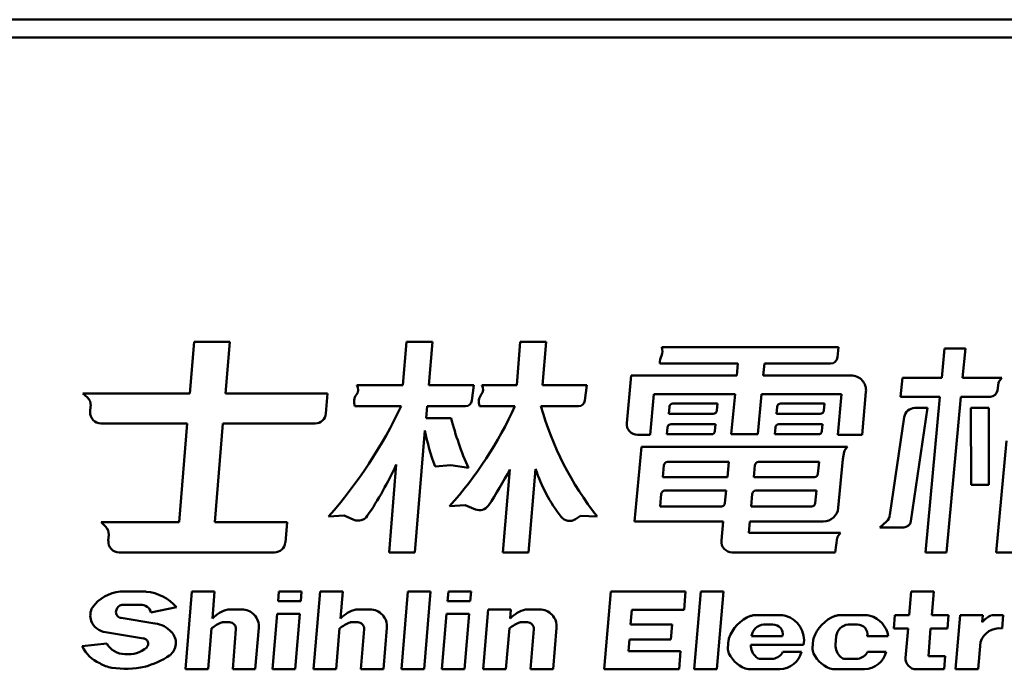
# Model space of a CAD drawing. Header units: millimetres. Extents: x 163 to 2699, y 224 to 730.
# Tile 120 of 168: x 748.61 to 759.65, y 493.43 to 500.72. Entities that reach past the tile are written whole.
import ezdxf

# ---------------------------------------------------------------- set-up
doc = ezdxf.new("R2010")
doc.units = ezdxf.units.MM
doc.layers.add('可見 (ISO)', color=7, linetype='Continuous', lineweight=50)

msp = doc.modelspace()

# ---------------------------------------------------------------- linework, layer by layer
at = {"layer": '可見 (ISO)'}
for p, q in [((742.428, 500.722), (788.428, 500.722)), ((742.428, 500.522), (788.428, 500.522)), ((750.521, 496.53), (750.569, 497.108)), ((750.569, 497.108), (750.968, 497.108)), ((750.968, 497.108), (750.92, 496.53)), ((752.909, 496.621), (752.95, 497.108)), ((752.95, 497.108), (753.239, 497.108)), ((753.239, 497.108), (753.198, 496.621)), ((754.185, 496.621), (754.225, 497.108)), ((754.225, 497.108), (754.515, 497.108)), ((754.515, 497.108), (754.474, 496.621)), ((755.81, 497.047), (757.79, 497.047)), ((757.79, 497.047), (757.781, 496.938)), ((758.949, 496.705), (758.979, 497.034)), ((758.979, 497.034), (759.213, 497.034)), ((759.213, 497.034), (759.183, 496.705)), ((756.664, 496.864), (755.787, 496.864)), ((756.652, 496.731), (756.664, 496.864)), ((756.961, 496.864), (756.948, 496.731)), ((757.701, 496.864), (756.961, 496.864)), ((755.418, 496.197), (755.468, 496.731)), ((755.468, 496.731), (756.652, 496.731)), ((756.948, 496.731), (757.932, 496.731)), ((758.488, 496.493), (758.507, 496.705)), ((758.507, 496.705), (758.949, 496.705)), ((759.183, 496.705), (759.622, 496.705)), ((759.585, 496.648), (759.573, 496.562)), ((759.622, 496.705), (759.595, 496.671)), ((749.372, 496.484), (749.323, 496.53)), ((749.323, 496.53), (750.521, 496.53)), ((750.92, 496.53), (752.063, 496.53)), ((752.063, 496.53), (752.044, 496.303)), ((752.393, 496.621), (752.909, 496.621)), ((753.198, 496.621), (753.705, 496.621)), ((753.705, 496.621), (753.682, 496.449)), ((753.792, 496.621), (754.185, 496.621)), ((754.474, 496.621), (754.972, 496.621)), ((754.972, 496.621), (754.949, 496.449)), ((758.099, 496.547), (758.055, 496.066)), ((755.721, 496.522), (755.679, 496.066)), ((756.632, 496.522), (755.721, 496.522)), ((756.59, 496.071), (756.632, 496.522)), ((756.929, 496.522), (756.887, 496.071)), ((757.824, 496.522), (756.929, 496.522)), ((757.782, 496.066), (757.824, 496.522)), ((758.929, 496.493), (758.488, 496.493)), ((758.767, 494.747), (758.929, 496.493)), ((759.163, 496.493), (759.001, 494.747)), ((759.494, 496.493), (759.163, 496.493)), ((749.405, 496.322), (749.409, 496.388)), ((752.89, 496.387), (752.37, 496.387)), ((753.179, 496.387), (753.168, 496.252)), ((753.611, 496.387), (753.179, 496.387)), ((754.165, 496.387), (753.769, 496.387)), ((754.878, 496.387), (754.455, 496.387)), ((755.888, 496.302), (755.896, 496.38)), ((755.935, 496.416), (756.435, 496.416)), ((756.435, 496.416), (756.428, 496.338)), ((757.096, 496.302), (757.103, 496.38)), ((757.143, 496.416), (757.634, 496.416)), ((757.634, 496.416), (757.627, 496.338)), ((758.789, 496.366), (758.602, 495.095)), ((758.647, 496.366), (758.789, 496.366)), ((759.277, 495.506), (759.275, 496.366)), ((759.275, 496.366), (759.475, 496.366)), ((759.475, 496.366), (759.477, 495.506)), ((753.168, 496.252), (753.45, 496.252)), ((756.388, 496.302), (755.888, 496.302)), ((757.587, 496.302), (757.096, 496.302)), ((758.367, 495.166), (758.528, 496.264)), ((750.492, 496.193), (749.524, 496.193)), ((750.4, 495.084), (750.492, 496.193)), ((750.892, 496.193), (750.8, 495.084)), ((751.925, 496.193), (750.892, 496.193)), ((753.156, 496.112), (753.043, 494.747)), ((755.867, 496.071), (755.874, 496.149)), ((755.914, 496.185), (756.414, 496.185)), ((756.414, 496.185), (756.406, 496.107)), ((757.076, 496.071), (757.084, 496.149)), ((757.123, 496.185), (757.613, 496.185)), ((757.613, 496.185), (757.605, 496.107)), ((755.679, 496.066), (755.537, 496.066)), ((756.367, 496.071), (755.867, 496.071)), ((756.887, 496.071), (756.59, 496.071)), ((757.565, 496.071), (757.076, 496.071)), ((758.055, 496.066), (757.782, 496.066)), ((759.559, 494.747), (759.675, 495.996)), ((755.505, 495.093), (755.583, 495.932)), ((755.583, 495.932), (757.891, 495.932)), ((757.855, 495.875), (757.839, 495.791)), ((757.891, 495.932), (757.864, 495.898)), ((756.562, 495.762), (755.875, 495.762)), ((756.546, 495.592), (756.562, 495.762)), ((757.573, 495.762), (756.895, 495.762)), ((757.561, 495.628), (757.573, 495.762)), ((757.839, 495.791), (757.789, 495.246)), ((752.753, 494.747), (752.835, 495.733)), ((753.447, 495.724), (753.269, 495.711)), ((753.643, 495.694), (753.447, 495.724)), ((754.029, 494.747), (754.106, 495.678)), ((754.396, 495.681), (754.318, 494.747)), ((755.835, 495.726), (755.822, 495.592)), ((756.855, 495.726), (756.843, 495.592)), ((755.822, 495.592), (756.546, 495.592)), ((756.843, 495.592), (757.521, 495.592)), ((756.532, 495.44), (755.845, 495.44)), ((756.518, 495.298), (756.532, 495.44)), ((757.543, 495.44), (756.865, 495.44)), ((757.53, 495.298), (757.543, 495.44)), ((759.477, 495.506), (759.277, 495.506)), ((755.805, 495.403), (755.792, 495.262)), ((756.825, 495.403), (756.812, 495.262)), ((753.606, 495.277), (753.432, 495.266)), ((753.721, 495.229), (753.606, 495.277)), ((755.792, 495.262), (756.479, 495.262)), ((756.812, 495.262), (757.49, 495.262)), ((752.252, 495.162), (752.076, 495.149)), ((752.36, 495.113), (752.252, 495.162)), ((754.901, 495.157), (754.843, 495.118)), ((755.086, 495.148), (754.901, 495.157)), ((756.499, 495.093), (755.505, 495.093)), ((756.479, 494.878), (756.499, 495.093)), ((756.796, 495.093), (756.785, 494.967)), ((757.621, 495.093), (756.796, 495.093)), ((758.253, 495.027), (758.328, 495.094)), ((749.574, 495.037), (749.525, 495.084)), ((749.525, 495.084), (750.4, 495.084)), ((750.8, 495.084), (751.61, 495.084)), ((751.61, 495.084), (751.591, 494.857)), ((758.523, 495.027), (758.253, 495.027)), ((749.607, 494.875), (749.611, 494.942)), ((756.785, 494.967), (757.815, 494.967)), ((757.778, 494.91), (757.755, 494.747)), ((757.815, 494.967), (757.788, 494.933)), ((751.471, 494.747), (749.727, 494.747)), ((753.043, 494.747), (752.753, 494.747)), ((754.318, 494.747), (754.029, 494.747)), ((757.755, 494.747), (756.599, 494.747)), ((759.001, 494.747), (758.767, 494.747)), ((759.805, 494.747), (759.559, 494.747)), ((749.739, 494.306), (750.032, 494.306)), ((750.472, 493.435), (750.544, 494.306)), ((750.544, 494.306), (750.798, 494.306)), ((750.798, 494.306), (750.773, 494.005)), ((751.509, 494.198), (751.518, 494.306)), ((751.518, 494.306), (751.772, 494.306)), ((751.772, 494.306), (751.763, 494.198)), ((751.908, 493.435), (751.98, 494.306)), ((751.98, 494.306), (752.234, 494.306)), ((752.234, 494.306), (752.209, 494.005)), ((752.892, 493.435), (752.964, 494.306)), ((752.964, 494.306), (753.218, 494.306)), ((753.218, 494.306), (753.146, 493.435)), ((753.41, 494.198), (753.419, 494.306)), ((753.419, 494.306), (753.673, 494.306)), ((753.673, 494.306), (753.664, 494.198)), ((755.165, 493.435), (755.238, 494.306)), ((755.238, 494.306), (756.077, 494.306)), ((756.077, 494.306), (756.06, 494.102)), ((756.174, 493.435), (756.247, 494.306)), ((756.247, 494.306), (756.501, 494.306)), ((756.501, 494.306), (756.428, 493.435)), ((758.583, 494.043), (758.605, 494.306)), ((758.605, 494.306), (758.859, 494.306)), ((758.859, 494.306), (758.837, 494.043)), ((749.966, 494.16), (749.76, 494.16)), ((750.37, 494.132), (750.085, 494.073)), ((750.946, 494.107), (751.102, 494.107)), ((751.763, 494.198), (751.509, 494.198)), ((752.382, 494.107), (752.538, 494.107)), ((753.664, 494.198), (753.41, 494.198)), ((753.81, 493.435), (753.866, 494.107)), ((753.866, 494.107), (754.12, 494.107)), ((754.12, 494.107), (754.111, 494.005)), ((754.284, 494.107), (754.44, 494.107)), ((755.475, 494.102), (755.461, 493.938)), ((756.06, 494.102), (755.475, 494.102)), ((749.751, 494.011), (750.13, 493.95)), ((751.446, 493.435), (751.498, 494.057)), ((751.498, 494.057), (751.752, 494.057)), ((751.752, 494.057), (751.7, 493.435)), ((753.347, 493.435), (753.398, 494.057)), ((753.398, 494.057), (753.652, 494.057)), ((753.652, 494.057), (753.601, 493.435)), ((756.847, 494.041), (757.164, 494.041)), ((757.796, 494.041), (758.113, 494.041)), ((758.411, 493.894), (758.423, 494.043)), ((758.423, 494.043), (758.583, 494.043)), ((758.837, 494.043), (759.026, 494.043)), ((759.026, 494.043), (759.013, 493.894)), ((759.104, 493.435), (759.154, 494.043)), ((759.154, 494.043), (759.408, 494.043)), ((759.408, 494.043), (759.401, 493.964)), ((759.505, 494.043), (759.638, 494.043)), ((759.638, 494.043), (759.625, 493.894)), ((750.764, 493.896), (750.726, 493.435)), ((750.966, 493.962), (750.881, 493.962)), ((751.001, 493.435), (751.038, 493.884)), ((751.293, 493.9), (751.254, 493.435)), ((752.2, 493.896), (752.162, 493.435)), ((752.402, 493.962), (752.317, 493.962)), ((752.437, 493.435), (752.474, 493.884)), ((752.729, 493.9), (752.691, 493.435)), ((754.102, 493.896), (754.064, 493.435)), ((754.304, 493.962), (754.219, 493.962)), ((754.339, 493.435), (754.376, 493.884)), ((754.631, 493.9), (754.593, 493.435)), ((755.461, 493.938), (755.926, 493.938)), ((755.926, 493.938), (755.912, 493.769)), ((757.054, 493.937), (756.952, 493.937)), ((758.002, 493.937), (757.9, 493.937)), ((758.571, 493.894), (758.411, 493.894)), ((758.543, 493.565), (758.571, 493.894)), ((758.824, 493.894), (758.799, 493.584)), ((759.013, 493.894), (758.824, 493.894)), ((750, 493.782), (749.576, 493.853)), ((755.447, 493.769), (755.436, 493.639)), ((755.912, 493.769), (755.447, 493.769)), ((756.817, 493.808), (757.165, 493.808)), ((757.765, 493.808), (757.757, 493.709)), ((758.349, 493.808), (758.113, 493.808)), ((749.315, 493.693), (749.589, 493.723)), ((756.552, 493.674), (756.56, 493.765)), ((757.4, 493.709), (756.809, 493.709)), ((757.5, 493.674), (757.508, 493.765)), ((759.383, 493.739), (759.358, 493.435)), ((755.436, 493.639), (756.022, 493.639)), ((756.022, 493.639), (756.005, 493.435)), ((756.918, 493.552), (757.061, 493.552)), ((757.168, 493.63), (757.377, 493.63)), ((757.866, 493.552), (758.009, 493.552)), ((758.116, 493.63), (758.325, 493.63)), ((758.799, 493.584), (758.988, 493.584)), ((758.988, 493.584), (758.975, 493.435)), ((750.726, 493.435), (750.472, 493.435)), ((751.254, 493.435), (751.001, 493.435)), ((751.7, 493.435), (751.446, 493.435)), ((752.162, 493.435), (751.908, 493.435)), ((752.691, 493.435), (752.437, 493.435)), ((753.146, 493.435), (752.892, 493.435)), ((753.601, 493.435), (753.347, 493.435)), ((754.064, 493.435), (753.81, 493.435)), ((754.593, 493.435), (754.339, 493.435)), ((756.005, 493.435), (755.165, 493.435)), ((756.428, 493.435), (756.174, 493.435)), ((757.133, 493.435), (756.781, 493.435)), ((758.081, 493.435), (757.729, 493.435)), ((758.975, 493.435), (758.663, 493.435)), ((759.358, 493.435), (759.104, 493.435))]:
    msp.add_line(p, q, dxfattribs=at)
for centre, radius, start, end in [((755.684, 497.002), 0.134, 338.3239, 19.6953), ((755.995, 496.862), 0.208, 154.1589, 179.3539), ((757.701, 496.944), 0.08, 270, 355.2425), ((757.932, 496.563), 0.168, 354.688, 90), ((759.633, 496.642), 0.048, 141.7536, 171.9337), ((752.322, 496.572), 0.0856, 319.9306, 34.5266), ((753.722, 496.572), 0.0856, 319.9306, 34.5266), ((759.494, 496.573), 0.08, 270, 351.9337), ((749.29, 496.397), 0.12, 356.0404, 46.7323), ((752.493, 496.437), 0.132, 142.5969, 201.9202), ((753.611, 496.459), 0.072, 270, 352.1964), ((753.892, 496.437), 0.132, 142.5969, 201.9202), ((754.878, 496.459), 0.072, 270, 352.1964), ((749.524, 496.313), 0.12, 176.0404, 270), ((748.048, 498.683), 5.359, 318.7433, 334.6294), ((750.229, 498.163), 4.318, 317.8678, 335.7178), ((757.914, 497.37), 3.596, 195.8556, 218.1542), ((755.935, 496.376), 0.04, 90, 174.688), ((756.388, 496.342), 0.04, 270, 354.688), ((757.143, 496.376), 0.04, 90, 174.688), ((757.587, 496.342), 0.04, 270, 354.688), ((758.647, 496.246), 0.12, 90, 171.6542), ((751.925, 496.313), 0.12, 270, 355.2425), ((756.847, 497.115), 3.505, 194.2487, 203.9259), ((755.537, 496.186), 0.12, 174.688, 270), ((755.701, 496.613), 2.594, 191.139, 200.3507), ((755.914, 496.145), 0.04, 90, 174.688), ((756.367, 496.111), 0.04, 270, 354.688), ((757.123, 496.145), 0.04, 90, 174.688), ((757.565, 496.111), 0.04, 270, 354.688), ((757.902, 495.868), 0.048, 141.7536, 171.9337), ((755.875, 495.722), 0.04, 90, 174.688), ((756.895, 495.722), 0.04, 90, 174.688), ((749.182, 497.411), 4.02, 325.8594, 335.3303), ((750.267, 497.666), 4.324, 326.3834, 332.6252), ((756.096, 496.245), 1.791, 198.3216, 217.8707), ((757.521, 495.632), 0.04, 270, 354.688), ((755.845, 495.4), 0.04, 90, 174.688), ((756.865, 495.4), 0.04, 90, 174.688), ((753.768, 495.339), 0.12, 246.9641, 326.3834), ((756.479, 495.302), 0.04, 270, 354.688), ((757.49, 495.302), 0.04, 270, 354.688), ((757.621, 495.261), 0.168, 270, 354.688), ((752.41, 495.222), 0.12, 245.2347, 325.8594), ((754.777, 495.219), 0.12, 217.8707, 303.1947), ((758.249, 495.183), 0.12, 311.6207, 351.6542), ((758.523, 495.107), 0.08, 270, 351.6542), ((749.492, 494.95), 0.12, 356.0404, 46.7323), ((749.727, 494.867), 0.12, 176.0404, 270), ((756.599, 494.867), 0.12, 174.688, 270), ((757.826, 494.903), 0.048, 141.7536, 171.9337), ((751.471, 494.867), 0.12, 270, 355.2425), ((749.784, 493.867), 0.442, 95.7494, 143.5801), ((749.986, 493.802), 0.506, 40.6386, 84.7488), ((749.591, 494.039), 0.186, 150.9989, 198.8961), ((749.775, 494.08), 0.0813, 100.5381, 173.3618), ((749.971, 494.042), 0.118, 15.1538, 92.3373), ((751.06, 493.72), 0.404, 106.4239, 135.1826), ((751.102, 493.915), 0.192, 355.2549, 90), ((752.496, 493.72), 0.404, 106.4239, 135.1826), ((752.538, 493.915), 0.192, 355.2549, 90), ((754.398, 493.72), 0.404, 106.4239, 135.1826), ((754.44, 493.915), 0.192, 355.2549, 90), ((749.758, 494.076), 0.0657, 168.1708, 263.6648), ((756.948, 493.654), 0.405, 110.6153, 161.6466), ((756.847, 493.921), 0.12, 90, 110.6153), ((757.164, 493.921), 0.12, 73.5199, 90), ((757.117, 493.76), 0.288, 349.8197, 73.5199), ((757.896, 493.654), 0.405, 110.6153, 161.6466), ((757.796, 493.921), 0.12, 90, 110.6153), ((758.113, 493.921), 0.12, 73.5199, 90), ((758.065, 493.76), 0.288, 9.5892, 73.5199), ((759.672, 493.718), 0.366, 117.2728, 137.7695), ((749.592, 494.039), 0.187, 198.8454, 265.0788), ((750.094, 493.657), 0.295, 41.6108, 82.9539), ((751.082, 493.47), 0.531, 112.2334, 126.7486), ((750.966, 493.89), 0.072, 355.2549, 90), ((752.518, 493.47), 0.531, 112.2334, 126.7486), ((752.402, 493.89), 0.072, 355.2549, 90), ((754.42, 493.47), 0.531, 112.2334, 126.7486), ((754.304, 493.89), 0.072, 355.2549, 90), ((756.967, 493.787), 0.151, 95.8182, 172.0651), ((757.058, 493.828), 0.109, 349.0604, 91.8068), ((757.915, 493.787), 0.151, 95.8734, 172.0099), ((758.006, 493.828), 0.109, 349.0604, 91.8068), ((759.595, 493.674), 0.222, 82.204, 162.9839), ((749.994, 493.723), 0.0601, 316.5878, 83.7441), ((750.188, 493.731), 0.176, 306.5386, 44.1883), ((756.632, 493.759), 0.072, 161.6466, 175.2549), ((757.58, 493.759), 0.072, 161.6466, 175.2549), ((749.664, 493.858), 0.386, 205.3075, 246.6677), ((749.794, 493.841), 0.236, 209.921, 269.7659), ((749.828, 493.925), 0.322, 263.8021, 310.7069), ((756.672, 493.664), 0.12, 175.2549, 205.5302), ((756.992, 493.707), 0.183, 179.362, 227.9007), ((757.62, 493.664), 0.12, 175.2549, 205.5302), ((757.94, 493.707), 0.183, 179.362, 227.9007), ((749.743, 494.431), 1.005, 285.7067, 303.2083), ((756.861, 493.755), 0.33, 205.5302, 255.9282), ((756.918, 493.624), 0.072, 227.9007, 270), ((757.035, 493.701), 0.151, 280.1086, 332.1173), ((757.125, 493.694), 0.259, 271.6609, 345.7739), ((757.809, 493.755), 0.33, 205.5302, 255.9282), ((757.866, 493.624), 0.072, 227.9007, 270), ((757.983, 493.701), 0.151, 280.1086, 332.1173), ((758.074, 493.694), 0.259, 271.6609, 345.7739), ((758.663, 493.555), 0.12, 175.2549, 270), ((749.725, 493.862), 0.418, 239.1563, 259.194), ((749.801, 494.445), 1.004, 261.1495, 282.2618)]:
    msp.add_arc(centre, radius, start, end, dxfattribs=at)

doc.saveas('drawing.dxf')
